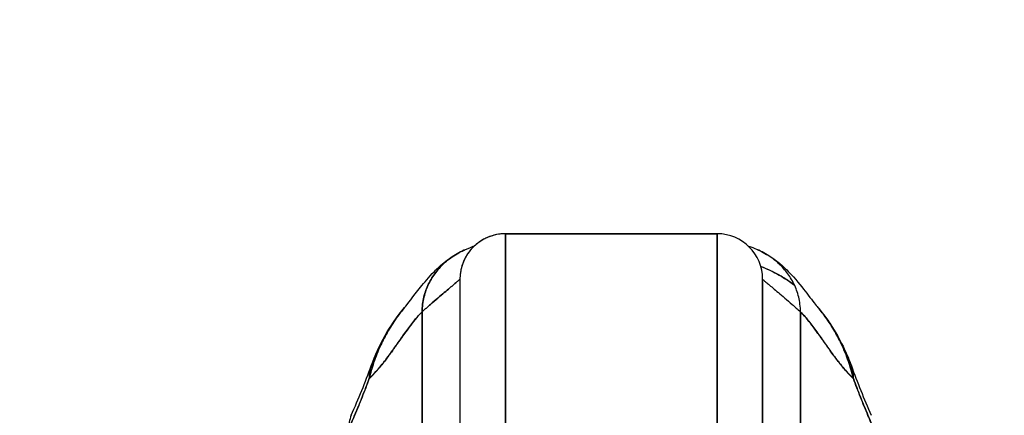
# Model space of a CAD drawing. Extents: x 784 to 1207, y 24 to 294.
# Tile 120 of 217: x 1025.49 to 1028.06, y 109.89 to 110.92. Entities that reach past the tile are written whole.
import ezdxf

# ---------------------------------------------------------------- set-up
doc = ezdxf.new("R2010")
doc.units = 0
doc.header["$LTSCALE"] = 4
doc.header["$MEASUREMENT"] = 0
doc.layers.get('0').update_dxf_attribs({"linetype": 'CONTINUOUS'})
doc.layers.get('DEFPOINTS').update_dxf_attribs({"linetype": 'CONTINUOUS'})
doc.styles.add('ROMANS', font='romans.shx')
doc.dimstyles.new('Default (ANSI)', dxfattribs={"dimscale": 20, "dimtxt": 0.07, "dimasz": 0.07, "dimexe": 0.125, "dimexo": 0.0625, "dimgap": 0.031496, "dimtad": 0, "dimtih": 1, "dimtoh": 1, "dimrnd": 1e-08, "dimzin": 0, "dimdsep": 46, "dimtxsty": 'ROMANS', "dimblk": 'Filled-1', "dimcen": 0.09, "dimdle": 0.393701, "dimclrd": 256, "dimclre": 256, "dimclrt": 256, "dimadec": 0, "dimazin": 0, "dimtfac": 0.928571, "dimtofl": 0, "dimtmove": 0, "dimatfit": 3, "dimfxl": 1, "dimtolj": 1, "dimtzin": 0, "dimlwd": -1, "dimlwe": -1, "dimarcsym": 0})

# ---------------------------------------------------------------- blocks, each defined once
blk = doc.blocks.new('Filled-1')
at = {"color": 0}
for p, q in [((0, 0), (-1, 0.1786)), ((-1, 0.1786), (-1, -0.1786)), ((-1, 0), (0, 0)), ((-1, -0.1786), (0, 0))]:
    blk.add_line(p, q, dxfattribs=at)
at = {"color": 0, "flags": 128}
blk.add_lwpolyline([(-1, -0.1786), (0, 0), (-1, 0.1786), (-1, -0.1786)], dxfattribs=at)
at = {"color": 0}
blk.add_solid([(-1, -0.1786), (0, 0), (-1, 0.1786), (-1, -0.1786)], dxfattribs=at)
blk = doc.blocks.new('*D20')
at = {"transparency": 16777216}
for p, q in [((1028.85, 108.8873), (1028.85, 115.3377)), ((1033.1, 108.8873), (1033.1, 115.3377)), ((1026.85, 112.8377), (1024.85, 112.8377)), ((1035.1, 112.8377), (1037.1, 112.8377))]:
    blk.add_line(p, q, dxfattribs=at)
at = {"layer": 'DEFPOINTS', "color": 0, "transparency": 16777216}
for p in [(1033.1, 112.8377), (1028.85, 107.6373), (1033.1, 107.6373)]:
    blk.add_point(p, dxfattribs=at)
at = {"transparency": 16777216, "xscale": 2, "yscale": 2, "zscale": 2}
blk.add_blockref('Filled-1', (1028.85, 112.8377), dxfattribs=at)
at = {"transparency": 16777216, "xscale": 2, "yscale": 2, "zscale": 2, "rotation": 180}
blk.add_blockref('Filled-1', (1033.1, 112.8377), dxfattribs=at)
at = {"transparency": 16777216, "insert": (1021.1724, 112.8377), "char_height": 2, "attachment_point": 5, "style": 'ROMANS'}
blk.add_mtext('\\A1;4.25', dxfattribs=at)
blk = doc.blocks.new('*D22')
at = {"transparency": 16777216}
for p, q in [((996.7875, 108.8561), (996.7875, 123.1399)), ((1065.1625, 108.8561), (1065.1625, 123.1399)), ((998.1875, 120.6399), (1021.1813, 120.6399)), ((1063.7625, 120.6399), (1040.7686, 120.6399))]:
    blk.add_line(p, q, dxfattribs=at)
at = {"layer": 'DEFPOINTS', "color": 0, "transparency": 16777216}
for p in [(996.7875, 120.6399), (996.7875, 107.6061), (1065.1625, 107.6061)]:
    blk.add_point(p, dxfattribs=at)
at = {"transparency": 16777216, "xscale": 1.400000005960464, "yscale": 1.400000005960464, "zscale": 1.400000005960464, "rotation": 180}
blk.add_blockref('Filled-1', (996.7875, 120.6399), dxfattribs=at)
at = {"transparency": 16777216, "xscale": 1.400000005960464, "yscale": 1.400000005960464, "zscale": 1.400000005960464}
blk.add_blockref('Filled-1', (1065.1625, 120.6399), dxfattribs=at)
at = {"transparency": 16777216, "insert": (1030.975, 120.6399), "char_height": 1.4, "attachment_point": 5, "style": 'ROMANS'}
blk.add_mtext('\\A1;\\fTahoma|b0|i0;\\H1.7500;(68.37)\\P\\fTahoma|b0|i0;\\H1.7500;OPENING WIDTH', dxfattribs=at)

msp = doc.modelspace()

# ---------------------------------------------------------------- linework, layer by layer
for p, q in [((1027.309, 110.3607), (1026.7579, 110.3607)), ((1026.7579, 109.8351), (1026.7579, 110.3607)), ((1026.7579, 110.3607), (1027.309, 110.3607)), ((1026.7579, 110.3607), (1026.7579, 109.8351)), ((1027.309, 109.8351), (1027.309, 110.3607)), ((1027.309, 110.3607), (1027.309, 109.8351)), ((1026.6398, 110.2426), (1026.6398, 109.776)), ((1027.4272, 109.776), (1027.4272, 110.2426)), ((1026.5413, 109.7273), (1026.5413, 110.1575)), ((1026.5413, 110.1575), (1026.5413, 109.7273)), ((1027.5256, 110.1575), (1027.5256, 109.7273)), ((1027.5256, 109.7273), (1027.5256, 110.1575))]:
    msp.add_line(p, q)
for centre, start, end in [((1026.7579, 110.2426), 90, 180.0001), ((1027.309, 110.2426), 360, 90)]:
    msp.add_arc(centre, 0.1181, start, end)
for centre, major_axis, ratio, start_param, end_param in [((1026.5941, 109.9505), (-0.1852, 0.0668), 0.666321, 6.097849, 6.100819), ((1026.5941, 109.9505), (-0.1852, 0.0668), 0.666321, 6.097849, 6.100819), ((1027.4729, 109.9505), (0.1852, 0.0668), 0.666321, 0.182363, 0.185331), ((1027.4729, 109.9505), (0.1852, 0.0668), 0.666321, 0.182363, 0.185331), ((1026.5941, 109.9505), (-0.1852, 0.0668), 0.666321, 6.283145, 6.537315), ((1026.5941, 109.9505), (-0.1852, 0.0668), 0.666321, 6.283145, 6.537315), ((1027.4729, 109.9505), (0.1852, 0.0668), 0.666321, 6.029055, 6.283227), ((1027.4729, 109.9505), (0.1852, 0.0668), 0.666321, 6.029055, 6.283227), ((1026.5317, 109.7974), (-0.1785, 0.0831), 0.683665, 6.016717, 6.016769), ((1026.5371, 109.8091), (-0.1801, 0.0795), 0.655934, 6.009185, 6.009266), ((1027.5298, 109.8091), (0.1801, 0.0795), 0.655934, 0.273919, 0.274), ((1027.5352, 109.7974), (0.1785, 0.0831), 0.683665, 0.266415, 0.266467), ((1026.5371, 109.8091), (-0.1801, 0.0795), 0.655934, 0.000024, 0.289944)]:
    msp.add_ellipse(centre, major_axis=major_axis, ratio=ratio, start_param=start_param, end_param=end_param)
for points, knots in [([(1026.7579, 110.3607), (1026.7514, 110.3607), (1026.7454, 110.3602), (1026.7398, 110.3593), (1026.7341, 110.3584), (1026.7289, 110.3572), (1026.724, 110.3557), (1026.7191, 110.3543), (1026.7145, 110.3526), (1026.7103, 110.3507), (1026.7061, 110.3489), (1026.7022, 110.3469), (1026.6986, 110.3448), (1026.695, 110.3427), (1026.6917, 110.3405), (1026.6886, 110.3382), (1026.6855, 110.336), (1026.6826, 110.3337), (1026.6799, 110.3313), (1026.6772, 110.329), (1026.6747, 110.3266), (1026.6724, 110.3241), (1026.67, 110.3216), (1026.6678, 110.3191), (1026.6658, 110.3166), (1026.6637, 110.314), (1026.6618, 110.3113), (1026.6599, 110.3086), (1026.6581, 110.3059), (1026.6564, 110.3031), (1026.6547, 110.3001), (1026.6531, 110.2972), (1026.6515, 110.2942), (1026.6501, 110.2909), (1026.6487, 110.2877), (1026.6473, 110.2844), (1026.6461, 110.2808), (1026.6449, 110.2773), (1026.6438, 110.2735), (1026.6429, 110.2695), (1026.6419, 110.2656), (1026.6412, 110.2613), (1026.6406, 110.2569), (1026.6401, 110.2524), (1026.6398, 110.2476), (1026.6398, 110.2426)], [0, 0, 0, 0, 0.066667, 0.066667, 0.066667, 0.133333, 0.133333, 0.133333, 0.2, 0.2, 0.2, 0.266667, 0.266667, 0.266667, 0.333333, 0.333333, 0.333333, 0.4, 0.4, 0.4, 0.466667, 0.466667, 0.466667, 0.533333, 0.533333, 0.533333, 0.6, 0.6, 0.6, 0.666667, 0.666667, 0.666667, 0.733333, 0.733333, 0.733333, 0.8, 0.8, 0.8, 0.866667, 0.866667, 0.866667, 0.933333, 0.933333, 0.933333, 1, 1, 1, 1]), ([(1026.4957, 110.1687), (1026.5029, 110.1772), (1026.5177, 110.1972), (1026.547, 110.2339), (1026.558, 110.2474), (1026.5814, 110.271), (1026.5908, 110.2798), (1026.609, 110.2939), (1026.6161, 110.299), (1026.6325, 110.3091), (1026.642, 110.3143), (1026.6527, 110.319)], [0, 0, 0, 0, 0.755651, 0.755651, 1.132235, 1.132235, 1.328898, 1.328898, 1.432194, 1.432194, 1.539214, 1.539214, 1.539214, 1.539214]), ([(1026.6527, 110.319), (1026.6518, 110.3186), (1026.6508, 110.3182), (1026.6499, 110.3177), (1026.6437, 110.3149), (1026.6378, 110.3118), (1026.6321, 110.3086), (1026.6265, 110.3053), (1026.6211, 110.3018), (1026.616, 110.2981), (1026.6109, 110.2944), (1026.606, 110.2905), (1026.6014, 110.2865), (1026.5968, 110.2824), (1026.5925, 110.2782), (1026.5884, 110.2739), (1026.5843, 110.2695), (1026.5804, 110.2649), (1026.5768, 110.2602), (1026.5732, 110.2555), (1026.5699, 110.2507), (1026.5668, 110.2457), (1026.5636, 110.2406), (1026.5608, 110.2355), (1026.5582, 110.2301), (1026.5556, 110.2248), (1026.5533, 110.2193), (1026.5512, 110.2136), (1026.5492, 110.2079), (1026.5474, 110.2021), (1026.5459, 110.196), (1026.5445, 110.19), (1026.5433, 110.1838), (1026.5425, 110.1774), (1026.5417, 110.171), (1026.5413, 110.1644), (1026.5413, 110.1575)], [0.2563835, 0.2563835, 0.2563835, 0.2563835, 0.2666667, 0.2666667, 0.2666667, 0.3333333, 0.3333333, 0.3333333, 0.4, 0.4, 0.4, 0.4666667, 0.4666667, 0.4666667, 0.5333333, 0.5333333, 0.5333333, 0.6, 0.6, 0.6, 0.6666667, 0.6666667, 0.6666667, 0.7333333, 0.7333333, 0.7333333, 0.8, 0.8, 0.8, 0.8666667, 0.8666667, 0.8666667, 0.9333333, 0.9333333, 0.9333333, 1, 1, 1, 1]), ([(1026.5413, 110.1575), (1026.5413, 110.1644), (1026.5422, 110.1776), (1026.5456, 110.1962), (1026.5509, 110.2138), (1026.5579, 110.2303), (1026.5665, 110.2458), (1026.5766, 110.2604), (1026.5881, 110.274), (1026.6012, 110.2867), (1026.6157, 110.2983), (1026.6318, 110.3088), (1026.6446, 110.3154), (1026.6518, 110.3186), (1026.6527, 110.319)], [0, 0, 0, 0, 0.0666667, 0.1333333, 0.2, 0.2666667, 0.3333333, 0.4, 0.4666667, 0.5333333, 0.6, 0.6666667, 0.7333333, 0.7436165, 0.7436165, 0.7436165, 0.7436165]), ([(1027.5256, 110.1575), (1027.5256, 110.1644), (1027.5252, 110.171), (1027.5244, 110.1774), (1027.5236, 110.1838), (1027.5224, 110.19), (1027.521, 110.196), (1027.5195, 110.2021), (1027.5178, 110.2079), (1027.5157, 110.2136), (1027.5136, 110.2193), (1027.5113, 110.2248), (1027.5087, 110.2301), (1027.5061, 110.2355), (1027.5033, 110.2406), (1027.5001, 110.2457), (1027.497, 110.2507), (1027.4937, 110.2555), (1027.4901, 110.2602), (1027.4865, 110.2649), (1027.4826, 110.2695), (1027.4785, 110.2739), (1027.4744, 110.2782), (1027.4701, 110.2824), (1027.4655, 110.2865), (1027.4609, 110.2905), (1027.456, 110.2944), (1027.4509, 110.2981), (1027.4458, 110.3018), (1027.4404, 110.3053), (1027.4348, 110.3086), (1027.4291, 110.3118), (1027.4232, 110.3149), (1027.417, 110.3177), (1027.4108, 110.3206), (1027.4044, 110.3232), (1027.3976, 110.3255), (1027.3955, 110.3262), (1027.3933, 110.3269), (1027.3911, 110.3276)], [0, 0, 0, 0, 0.0666667, 0.0666667, 0.0666667, 0.1333333, 0.1333333, 0.1333333, 0.2, 0.2, 0.2, 0.2666667, 0.2666667, 0.2666667, 0.3333333, 0.3333333, 0.3333333, 0.4, 0.4, 0.4, 0.4666667, 0.4666667, 0.4666667, 0.5333333, 0.5333333, 0.5333333, 0.6, 0.6, 0.6, 0.6666667, 0.6666667, 0.6666667, 0.7333333, 0.7333333, 0.7333333, 0.8, 0.8, 0.8, 0.8212152, 0.8212152, 0.8212152, 0.8212152]), ([(1027.4142, 110.319), (1027.4278, 110.3131), (1027.4395, 110.3063), (1027.4602, 110.2925), (1027.4691, 110.2854), (1027.4894, 110.2677), (1027.4989, 110.2577), (1027.5238, 110.2299), (1027.5357, 110.2141), (1027.5571, 110.1862), (1027.5662, 110.1746), (1027.5712, 110.1687)], [0, 0, 0, 0, 0.135979, 0.135979, 0.285036, 0.285036, 0.528896, 0.528896, 1.016137, 1.016137, 1.539619, 1.539619, 1.539619, 1.539619]), ([(1027.4224, 110.2758), (1027.4233, 110.2755), (1027.4242, 110.2751), (1027.4251, 110.2748), (1027.4344, 110.2711), (1027.4437, 110.267), (1027.4528, 110.2625), (1027.4535, 110.2621), (1027.4543, 110.2617), (1027.455, 110.2614), (1027.465, 110.2563), (1027.4747, 110.2508), (1027.4843, 110.2447), (1027.4932, 110.2392), (1027.5018, 110.2331), (1027.5104, 110.2266)], [0.2635652, 0.2635652, 0.2635652, 0.2635652, 0.2697581, 0.2697581, 0.2697581, 0.3333333, 0.3333333, 0.3333333, 0.3386445, 0.3386445, 0.3386445, 0.4081294, 0.4081294, 0.4081294, 0.4723097, 0.4723097, 0.4723097, 0.4723097]), ([(1027.5104, 110.2266), (1027.5081, 110.2283), (1027.5059, 110.23), (1027.5037, 110.2316), (1027.4943, 110.2384), (1027.4848, 110.2446), (1027.4751, 110.2504), (1027.4679, 110.2547), (1027.4605, 110.2586), (1027.4531, 110.2623), (1027.4511, 110.2633), (1027.4491, 110.2643), (1027.4471, 110.2652), (1027.439, 110.2691), (1027.4307, 110.2726), (1027.4224, 110.2758)], [0.5286115, 0.5286115, 0.5286115, 0.5286115, 0.5453322, 0.5453322, 0.5453322, 0.6149297, 0.6149297, 0.6149297, 0.6666667, 0.6666667, 0.6666667, 0.6805788, 0.6805788, 0.6805788, 0.7371624, 0.7371624, 0.7371624, 0.7371624]), ([(1026.5413, 110.1575), (1026.5488, 110.1645), (1026.556, 110.171), (1026.5628, 110.177), (1026.5696, 110.1829), (1026.576, 110.1885), (1026.582, 110.1936), (1026.588, 110.1987), (1026.5937, 110.2035), (1026.5988, 110.2078), (1026.604, 110.2121), (1026.6088, 110.2161), (1026.613, 110.2197), (1026.6173, 110.2232), (1026.6211, 110.2264), (1026.6244, 110.2292), (1026.6277, 110.232), (1026.6305, 110.2344), (1026.6328, 110.2364), (1026.6351, 110.2384), (1026.6368, 110.2399), (1026.638, 110.241), (1026.6392, 110.242), (1026.6398, 110.2426), (1026.6398, 110.2426)], [0, 0, 0, 0, 0.125, 0.125, 0.125, 0.25, 0.25, 0.25, 0.375, 0.375, 0.375, 0.5, 0.5, 0.5, 0.625, 0.625, 0.625, 0.75, 0.75, 0.75, 0.875, 0.875, 0.875, 1, 1, 1, 1]), ([(1026.6398, 110.2426), (1026.6398, 110.2426), (1026.6392, 110.242), (1026.638, 110.241), (1026.6368, 110.2399), (1026.6351, 110.2384), (1026.6328, 110.2364), (1026.6305, 110.2344), (1026.6277, 110.232), (1026.6244, 110.2292), (1026.6211, 110.2264), (1026.6173, 110.2232), (1026.613, 110.2197), (1026.6088, 110.2161), (1026.604, 110.2121), (1026.5988, 110.2078), (1026.5937, 110.2035), (1026.588, 110.1987), (1026.582, 110.1936), (1026.576, 110.1885), (1026.5696, 110.1829), (1026.5628, 110.177), (1026.556, 110.171), (1026.5488, 110.1645), (1026.5413, 110.1575)], [0, 0, 0, 0, 0.125, 0.125, 0.125, 0.25, 0.25, 0.25, 0.375, 0.375, 0.375, 0.5, 0.5, 0.5, 0.625, 0.625, 0.625, 0.75, 0.75, 0.75, 0.875, 0.875, 0.875, 1, 1, 1, 1]), ([(1026.6398, 110.2426), (1026.6398, 110.2426), (1026.6398, 110.2379), (1026.6398, 110.2285), (1026.6398, 110.2191), (1026.6398, 110.205), (1026.6398, 110.1864), (1026.6398, 110.1678), (1026.6398, 110.1447), (1026.6398, 110.1175), (1026.6398, 110.0904), (1026.6398, 110.0591), (1026.6398, 110.0241), (1026.6398, 109.9891), (1026.6398, 109.9503), (1026.6398, 109.9088), (1026.6398, 109.8674), (1026.6398, 109.8232), (1026.6398, 109.776)], [0, 0, 0, 0, 0.166667, 0.166667, 0.166667, 0.333333, 0.333333, 0.333333, 0.5, 0.5, 0.5, 0.666667, 0.666667, 0.666667, 0.833333, 0.833333, 0.833333, 1, 1, 1, 1]), ([(1027.4272, 110.2426), (1027.4272, 110.2426), (1027.4272, 110.2379), (1027.4272, 110.2285), (1027.4272, 110.2191), (1027.4272, 110.205), (1027.4272, 110.1864), (1027.4272, 110.1678), (1027.4272, 110.1447), (1027.4272, 110.1176), (1027.4272, 110.0904), (1027.4272, 110.0592), (1027.4272, 110.0242), (1027.4272, 109.9891), (1027.4272, 109.9504), (1027.4272, 109.9089), (1027.4272, 109.8674), (1027.4272, 109.8232), (1027.4272, 109.776)], [0, 0, 0, 0, 0.166667, 0.166667, 0.166667, 0.333333, 0.333333, 0.333333, 0.5, 0.5, 0.5, 0.666667, 0.666667, 0.666667, 0.833333, 0.833333, 0.833333, 1, 1, 1, 1]), ([(1027.4272, 110.2426), (1027.4272, 110.2426), (1027.4278, 110.242), (1027.4289, 110.241), (1027.4301, 110.2399), (1027.4318, 110.2384), (1027.4341, 110.2364), (1027.4364, 110.2344), (1027.4392, 110.232), (1027.4425, 110.2292), (1027.4458, 110.2264), (1027.4496, 110.2232), (1027.4539, 110.2197), (1027.4581, 110.2161), (1027.4629, 110.2121), (1027.4681, 110.2078), (1027.4733, 110.2035), (1027.4789, 110.1987), (1027.4849, 110.1936), (1027.4909, 110.1885), (1027.4973, 110.1829), (1027.5041, 110.177), (1027.5109, 110.171), (1027.5181, 110.1645), (1027.5256, 110.1575)], [0, 0, 0, 0, 0.125, 0.125, 0.125, 0.25, 0.25, 0.25, 0.375, 0.375, 0.375, 0.5, 0.5, 0.5, 0.625, 0.625, 0.625, 0.75, 0.75, 0.75, 0.875, 0.875, 0.875, 1, 1, 1, 1]), ([(1026.4957, 110.1687), (1026.492, 110.1643), (1026.4883, 110.1597), (1026.4846, 110.155), (1026.4833, 110.1533), (1026.482, 110.1516), (1026.4807, 110.1499), (1026.4719, 110.1382), (1026.4636, 110.1258), (1026.4558, 110.1129), (1026.4483, 110.1004), (1026.4414, 110.0875), (1026.4352, 110.0744), (1026.4345, 110.0729), (1026.4338, 110.0715), (1026.4331, 110.07), (1026.4264, 110.0553), (1026.4204, 110.0403), (1026.4152, 110.025), (1026.4108, 110.0116), (1026.4069, 109.998), (1026.4036, 109.9841)], [0.6342675, 0.6342675, 0.6342675, 0.6342675, 0.6666667, 0.6666667, 0.6666667, 0.6782727, 0.6782727, 0.6782727, 0.7574117, 0.7574117, 0.7574117, 0.8333333, 0.8333333, 0.8333333, 0.8417294, 0.8417294, 0.8417294, 0.9263034, 0.9263034, 0.9263034, 1, 1, 1, 1]), ([(1026.4036, 109.9841), (1026.4063, 109.9948), (1026.4092, 110.0056), (1026.4126, 110.0164), (1026.4161, 110.0275), (1026.42, 110.0387), (1026.4244, 110.0496), (1026.4278, 110.0581), (1026.4314, 110.0665), (1026.4353, 110.0747), (1026.4354, 110.0748), (1026.4354, 110.0749), (1026.4355, 110.0751), (1026.4368, 110.0778), (1026.4381, 110.0804), (1026.4394, 110.0831), (1026.445, 110.0944), (1026.4511, 110.1053), (1026.4576, 110.1159), (1026.4642, 110.1267), (1026.4713, 110.1372), (1026.4786, 110.1471), (1026.4807, 110.1499), (1026.4828, 110.1526), (1026.4849, 110.1553), (1026.4884, 110.1599), (1026.492, 110.1644), (1026.4957, 110.1687)], [0, 0, 0, 0, 0.0590886, 0.0590886, 0.0590886, 0.1198834, 0.1198834, 0.1198834, 0.1666667, 0.1666667, 0.1666667, 0.167443, 0.167443, 0.167443, 0.1827493, 0.1827493, 0.1827493, 0.2477615, 0.2477615, 0.2477615, 0.3145868, 0.3145868, 0.3145868, 0.3333333, 0.3333333, 0.3333333, 0.3649693, 0.3649693, 0.3649693, 0.3649693]), ([(1026.4036, 109.9841), (1026.4038, 109.9843), (1026.404, 109.9844), (1026.4041, 109.9846), (1026.4134, 109.9935), (1026.4223, 110.0033), (1026.4309, 110.0135), (1026.4395, 110.0238), (1026.4479, 110.0346), (1026.4559, 110.0454), (1026.464, 110.0563), (1026.4717, 110.0673), (1026.4793, 110.078), (1026.4868, 110.0887), (1026.4941, 110.0991), (1026.5012, 110.109), (1026.5083, 110.1188), (1026.5151, 110.128), (1026.5218, 110.1362), (1026.5285, 110.1444), (1026.535, 110.1516), (1026.5413, 110.1575)], [0, 0, 0, 0, 0.002892, 0.002892, 0.002892, 0.169077, 0.169077, 0.169077, 0.335261, 0.335261, 0.335261, 0.501446, 0.501446, 0.501446, 0.667631, 0.667631, 0.667631, 0.833815, 0.833815, 0.833815, 1, 1, 1, 1]), ([(1026.5413, 110.1575), (1026.5366, 110.1531), (1026.5317, 110.1479), (1026.5268, 110.1421), (1026.5218, 110.1363), (1026.5167, 110.1299), (1026.5116, 110.1231), (1026.5064, 110.1162), (1026.5011, 110.1089), (1026.4957, 110.1013), (1026.4903, 110.0937), (1026.4848, 110.0858), (1026.4791, 110.0777), (1026.4734, 110.0696), (1026.4676, 110.0614), (1026.4616, 110.0532), (1026.4557, 110.045), (1026.4496, 110.0369), (1026.4433, 110.0288), (1026.437, 110.0208), (1026.4306, 110.013), (1026.424, 110.0055), (1026.4174, 109.998), (1026.4106, 109.9908), (1026.4036, 109.9841)], [0, 0, 0, 0, 0.125, 0.125, 0.125, 0.25, 0.25, 0.25, 0.375, 0.375, 0.375, 0.5, 0.5, 0.5, 0.625, 0.625, 0.625, 0.75, 0.75, 0.75, 0.875, 0.875, 0.875, 1, 1, 1, 1]), ([(1027.5256, 110.1575), (1027.5319, 110.1516), (1027.5384, 110.1444), (1027.5451, 110.1362), (1027.5518, 110.128), (1027.5586, 110.1188), (1027.5657, 110.109), (1027.5728, 110.0991), (1027.5801, 110.0887), (1027.5876, 110.078), (1027.5952, 110.0673), (1027.6029, 110.0563), (1027.611, 110.0454), (1027.619, 110.0346), (1027.6274, 110.0238), (1027.636, 110.0135), (1027.6446, 110.0033), (1027.6535, 109.9935), (1027.6628, 109.9846), (1027.6629, 109.9844), (1027.6631, 109.9843), (1027.6633, 109.9841)], [0, 0, 0, 0, 0.166185, 0.166185, 0.166185, 0.332369, 0.332369, 0.332369, 0.498554, 0.498554, 0.498554, 0.664739, 0.664739, 0.664739, 0.830923, 0.830923, 0.830923, 0.997108, 0.997108, 0.997108, 1, 1, 1, 1]), ([(1027.6633, 109.9841), (1027.6563, 109.9908), (1027.6495, 109.998), (1027.6429, 110.0055), (1027.6363, 110.013), (1027.6299, 110.0208), (1027.6236, 110.0288), (1027.6173, 110.0369), (1027.6112, 110.045), (1027.6053, 110.0532), (1027.5993, 110.0614), (1027.5935, 110.0696), (1027.5878, 110.0777), (1027.5821, 110.0858), (1027.5766, 110.0937), (1027.5712, 110.1013), (1027.5658, 110.1089), (1027.5605, 110.1162), (1027.5553, 110.1231), (1027.5502, 110.1299), (1027.5451, 110.1363), (1027.5402, 110.1421), (1027.5352, 110.1479), (1027.5303, 110.1531), (1027.5256, 110.1575)], [0, 0, 0, 0, 0.125, 0.125, 0.125, 0.25, 0.25, 0.25, 0.375, 0.375, 0.375, 0.5, 0.5, 0.5, 0.625, 0.625, 0.625, 0.75, 0.75, 0.75, 0.875, 0.875, 0.875, 1, 1, 1, 1]), ([(1027.5711, 110.1688), (1027.5994, 110.1354), (1027.6219, 110.099), (1027.6465, 110.047), (1027.6526, 110.0323), (1027.658, 110.0173)], [0, 0, 0, 0, 0.3589075, 0.3589075, 0.4962766, 0.4962766, 0.4962766, 0.4962766]), ([(1027.5712, 110.1687), (1027.5749, 110.1644), (1027.5785, 110.1599), (1027.582, 110.1553), (1027.5841, 110.1526), (1027.5862, 110.1499), (1027.5883, 110.1471), (1027.5956, 110.1372), (1027.6027, 110.1267), (1027.6093, 110.1159), (1027.6158, 110.1053), (1027.6219, 110.0944), (1027.6275, 110.0831), (1027.6288, 110.0804), (1027.6301, 110.0778), (1027.6314, 110.0751), (1027.6315, 110.075), (1027.6315, 110.0748), (1027.6316, 110.0747), (1027.6355, 110.0665), (1027.6391, 110.0581), (1027.6425, 110.0496), (1027.6469, 110.0387), (1027.6508, 110.0275), (1027.6543, 110.0164), (1027.6577, 110.0056), (1027.6606, 109.9948), (1027.6633, 109.9841)], [0.6350405, 0.6350405, 0.6350405, 0.6350405, 0.6666667, 0.6666667, 0.6666667, 0.6854252, 0.6854252, 0.6854252, 0.7522649, 0.7522649, 0.7522649, 0.8172891, 0.8172891, 0.8172891, 0.8325931, 0.8325931, 0.8325931, 0.8333333, 0.8333333, 0.8333333, 0.8801527, 0.8801527, 0.8801527, 0.940933, 0.940933, 0.940933, 1, 1, 1, 1]), ([(1027.6633, 109.9841), (1027.6602, 109.9974), (1027.6565, 110.0103), (1027.6523, 110.0231), (1027.6473, 110.0382), (1027.6415, 110.053), (1027.635, 110.0674), (1027.6339, 110.0698), (1027.6328, 110.0721), (1027.6317, 110.0744), (1027.6259, 110.0868), (1027.6194, 110.0989), (1027.6125, 110.1106), (1027.6046, 110.1238), (1027.5962, 110.1365), (1027.5873, 110.1485), (1027.5856, 110.1507), (1027.5839, 110.1529), (1027.5823, 110.155), (1027.5786, 110.1597), (1027.5749, 110.1643), (1027.5712, 110.1687)], [0, 0, 0, 0, 0.0700985, 0.0700985, 0.0700985, 0.1532275, 0.1532275, 0.1532275, 0.1666667, 0.1666667, 0.1666667, 0.2379185, 0.2379185, 0.2379185, 0.3184432, 0.3184432, 0.3184432, 0.3333333, 0.3333333, 0.3333333, 0.365688, 0.365688, 0.365688, 0.365688]), ([(1026.3496, 109.8516), (1026.3558, 109.8654), (1026.3619, 109.8796), (1026.368, 109.894), (1026.3703, 109.8995), (1026.3727, 109.9051), (1026.375, 109.9107), (1026.3751, 109.911), (1026.3753, 109.9114), (1026.3754, 109.9117), (1026.379, 109.9204), (1026.3826, 109.9292), (1026.3861, 109.9381), (1026.392, 109.9532), (1026.3979, 109.9686), (1026.4036, 109.9841)], [0, 0, 0, 0, 0.333333, 0.333333, 0.333333, 0.461137, 0.461137, 0.461137, 0.468697, 0.468697, 0.468697, 0.666667, 0.666667, 0.666667, 1, 1, 1, 1]), ([(1026.4036, 109.9841), (1026.3977, 109.9678), (1026.3915, 109.9516), (1026.385, 109.9354), (1026.3788, 109.9197), (1026.3723, 109.904), (1026.3656, 109.8883), (1026.3604, 109.8761), (1026.3551, 109.8639), (1026.3496, 109.8516)], [0, 0, 0, 0, 0.368344, 0.368344, 0.368344, 0.724557, 0.724557, 0.724557, 1, 1, 1, 1]), ([(1027.6633, 109.9841), (1027.669, 109.9686), (1027.6749, 109.9532), (1027.6808, 109.9381), (1027.6843, 109.9292), (1027.6879, 109.9204), (1027.6915, 109.9117), (1027.6916, 109.9114), (1027.6918, 109.911), (1027.6919, 109.9107), (1027.6942, 109.9051), (1027.6966, 109.8995), (1027.6989, 109.894), (1027.705, 109.8796), (1027.7111, 109.8654), (1027.7173, 109.8516)], [0, 0, 0, 0, 0.333333, 0.333333, 0.333333, 0.531303, 0.531303, 0.531303, 0.538863, 0.538863, 0.538863, 0.666667, 0.666667, 0.666667, 1, 1, 1, 1]), ([(1027.7173, 109.8516), (1027.7118, 109.8639), (1027.7065, 109.8761), (1027.7013, 109.8883), (1027.6946, 109.904), (1027.6881, 109.9197), (1027.6819, 109.9354), (1027.6754, 109.9516), (1027.6692, 109.9678), (1027.6633, 109.9841)], [0, 0, 0, 0, 0.2755, 0.2755, 0.2755, 0.631774, 0.631774, 0.631774, 1, 1, 1, 1])]:
    msp.add_open_spline(points, degree=3, knots=knots)
for points in [[(1026.6527, 110.319), (1026.6771, 110.3297), (1026.6777, 110.3295), (1026.6779, 110.3295)], [(1026.6733, 110.3251), (1026.6733, 110.325), (1026.6732, 110.3249), (1026.6731, 110.3249)], [(1026.6445, 110.2758), (1026.6445, 110.2758), (1026.6445, 110.2758), (1026.6445, 110.2758)], [(1026.6445, 110.2758), (1026.6445, 110.2758), (1026.6445, 110.2758), (1026.6445, 110.2758)], [(1026.5565, 110.2266), (1026.5565, 110.2266), (1026.5565, 110.2266), (1026.5565, 110.2266)], [(1026.4089, 110.0173), (1026.4284, 110.0713), (1026.4567, 110.1227), (1026.4958, 110.1688)], [(1026.357, 109.8887), (1026.3761, 109.9318), (1026.3934, 109.9743), (1026.4089, 110.0173)], [(1027.658, 110.0173), (1027.6735, 109.9743), (1027.6908, 109.9318), (1027.7099, 109.8887)]]:
    msp.add_open_spline(points, degree=3)

# ---------------------------------------------------------------- dimensions: what is measured, and where the dimension line sits
dim = msp.add_linear_dim(base=(996.7874514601, 120.6399118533), p1=(1065.1624514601, 107.6060975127), p2=(996.7874514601, 107.6060975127), angle=180, text='\\fTahoma|b0|i0;\\H1.7500;(<>)\\P\\fTahoma|b0|i0;\\H1.7500;OPENING WIDTH', dimstyle='Default (ANSI)', override={"dimgap": 0.031496, "dimtih": 0, "dimtoh": 0, "dimdec": 2, "dimtol": 0, "dimlim": 0, "dimtp": 0, "dimtm": 0, "dimtdec": 2, "dimatfit": 1})
dim.commit()
dim.dimension.update_dxf_attribs({"geometry": '*D22', "text_midpoint": (1030.9749514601, 120.6399118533), "dimtype": 160})
dim = msp.add_linear_dim(base=(1033.1, 112.8377), p1=(1028.85, 107.6373), p2=(1033.1, 107.6373), angle=180, dimstyle='Default (ANSI)', override={"dimtxt": 0.1, "dimasz": 0.1, "dimgap": 0.031496, "dimtih": 0, "dimtoh": 0, "dimdec": 2, "dimtol": 0, "dimlim": 0, "dimtp": 0, "dimtm": 0, "dimtdec": 2, "dimatfit": 1})
dim.commit()
dim.dimension.update_dxf_attribs({"geometry": '*D20', "text_midpoint": (1021.1724, 112.8377), "dimtype": 160})

doc.saveas('drawing.dxf')
